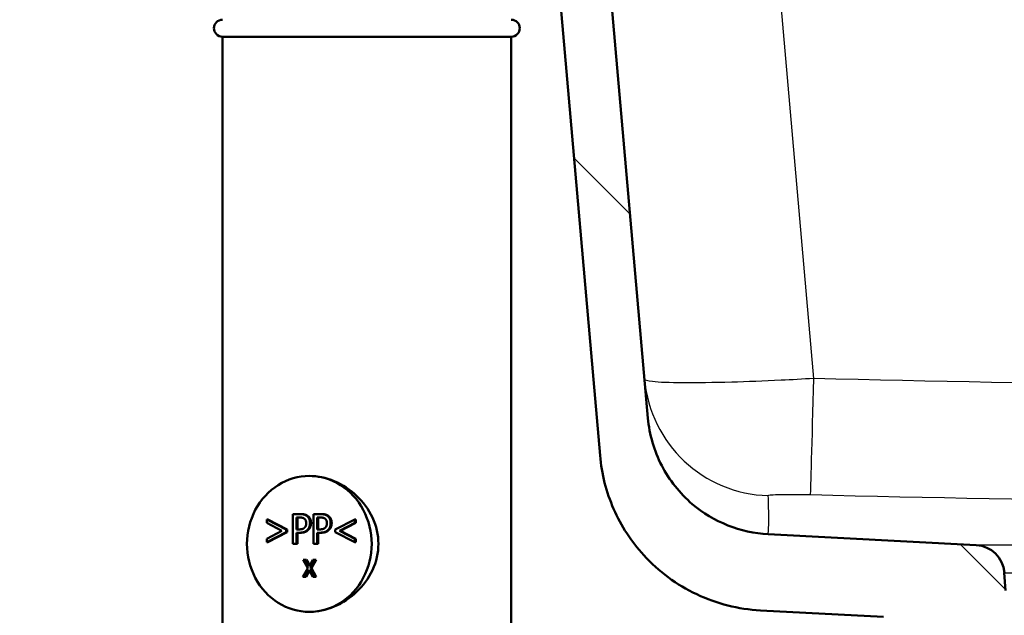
# Model space of a CAD drawing. Header units: millimetres. Extents: x 100 to 2000, y 93 to 2870.
# Tile 21 of 33: x 477 to 593, y 1559 to 1629. Entities that reach past the tile are written whole.
import ezdxf

# ---------------------------------------------------------------- set-up
doc = ezdxf.new("R2010")
doc.units = ezdxf.units.MM
doc.header["$LTSCALE"] = 10
for name, color, linetype, lineweight in [('Dimensions(ISO)', 7, 'Continuous', 25), ('Hatch', 7, 'Continuous', 9), ('Visible Edges(ISO)', 7, 'Continuous', 50), ('Visible Tangent Edges(ISO)', 7, 'Continuous', 25)]:
    doc.layers.add(name, color=color, linetype=linetype, lineweight=lineweight)
doc.styles.add('Text_3.5mm', font='arial.ttf', dxfattribs={"width": 0.9})
doc.dimstyles.new('KS-STANDARD', dxfattribs={"dimscale": 10, "dimtxt": 3.5, "dimasz": 2.5, "dimexe": 3.175, "dimexo": 0, "dimgap": 0.8, "dimtad": 1, "dimdec": 1, "dimrnd": 1e-08, "dimtxsty": 'Text_3.5mm', "dimcen": 0.09, "dimdle": 10, "dimclrd": 7, "dimclre": 7, "dimclrt": 7, "dimadec": 0, "dimazin": 2, "dimtfac": 0.714286, "dimtdec": 4, "dimtmove": 0, "dimatfit": 3, "dimfxl": 1, "dimtolj": 1, "dimlwd": 25, "dimlwe": 25, "dimarcsym": 0})

# ---------------------------------------------------------------- blocks, each defined once
blk = doc.blocks.new('*D11')
at = {"layer": 'Defpoints', "color": 0, "linetype": 'Continuous'}
for p in [(651.53, 2053.27), (400.13, 1760.99), (651.53, 1559.22)]:
    blk.add_point(p, dxfattribs=at)
at = {"layer": 'Dimensions(ISO)', "color": 7, "linetype": 'Continuous', "lineweight": 25}
for p, q in [((400.13, 1760.99), (400.13, 2085.02)), ((651.53, 1559.22), (651.53, 2085.02)), ((425.13, 2053.27), (626.53, 2053.27))]:
    blk.add_line(p, q, dxfattribs=at)
at = {"layer": 'Dimensions(ISO)', "color": 7, "linetype": 'Continuous'}
for points in [[(425.13, 2057.43), (425.13, 2049.1), (400.13, 2053.27)], [(626.53, 2057.43), (626.53, 2049.1), (651.53, 2053.27)]]:
    blk.add_solid(points, dxfattribs=at)
at = {"layer": 'Dimensions(ISO)', "color": 7, "linetype": 'Continuous', "lineweight": 25, "insert": (493.81, 2079.14), "char_height": 35, "attachment_point": 4, "style": 'Text_3.5mm'}
blk.add_mtext('\\A1;251', dxfattribs=at)

msp = doc.modelspace()

# ---------------------------------------------------------------- hatches: boundary and pattern name
at = {"layer": 'Hatch'}
h = msp.add_hatch(dxfattribs=at)
h.set_pattern_fill('ANSI31', color=256, scale=254, angle=90, style=0)
h.set_pattern_definition([(135, (0, 0), (-22.45064, -22.45064), [])])
edge = h.paths.add_edge_path()
edge.add_line((591.53, 1551.29), (606.86, 1551.29))
edge.add_line((606.86, 1551.29), (606.73, 1553.24))
edge.add_ellipse((606.43, 1552.07), major_axis=(1.2, -0.04), ratio=1, start_angle=77.607, end_angle=90)
edge.add_line((606.47, 1553.27), (594.51, 1553.69))
edge.add_ellipse((594.51, 1553.79), major_axis=(-0.0999, 0.0035), ratio=1, start_angle=0, end_angle=90, ccw=False)
edge.add_line((594.41, 1553.79), (594.43, 1554.19))
edge.add_ellipse((594.53, 1554.19), major_axis=(0.0035, 0.0999), ratio=1, start_angle=2, end_angle=90, ccw=False)
edge.add_line((594.53, 1554.29), (606.65, 1554.29))
edge.add_line((606.65, 1554.29), (606.58, 1555.3))
edge.add_ellipse((605.58, 1555.23), major_axis=(-0.07, 0.998), ratio=1, start_angle=270, end_angle=341)
edge.add_line((605.84, 1556.19), (595.8, 1558.89))
edge.add_ellipse((596.06, 1559.85), major_axis=(-0.966, 0.259), ratio=1, start_angle=54.5, end_angle=90, ccw=False)
edge.add_line((595.28, 1559.22), (593.62, 1561.23))
edge.add_ellipse((594.39, 1561.87), major_axis=(-0.636, 0.772), ratio=1, start_angle=54.5, end_angle=90, ccw=False)
edge.add_line((593.39, 1561.8), (593.25, 1563.9))
edge.add_ellipse((589.76, 1563.65), major_axis=(-0.24, 3.49), ratio=1, start_angle=270, end_angle=353)
edge.add_line((589.94, 1567.15), (565.46, 1568.43))
edge.add_spline(control_points=[(565.46, 1568.43), (563.83, 1568.52), (562.23, 1568.87), (559.19, 1570.08), (557.78, 1570.92), (555.04, 1573.25), (553.82, 1574.79), (552.03, 1578.26), (551.48, 1580.16), (551.31, 1582.1)], knot_values=[-2.152597, -2.152597, -2.152597, -2.152597, -1.662265, -1.662265, -1.171933, -1.171933, -0.585967, -0.585967, 0, 0, 0, 0], degree=3, periodic=0)
edge.add_line((551.31, 1582.1), (536.09, 1756.01))
edge.add_ellipse((534.6, 1755.88), major_axis=(-0.13, 1.49), ratio=1, start_angle=270, end_angle=354.5)
edge.add_line((534.61, 1757.38), (526.13, 1757.45))
edge.add_line((526.13, 1757.45), (517.17, 1757.53))
edge.add_line((517.17, 1757.53), (517.12, 1751.03))
edge.add_line((517.12, 1751.03), (518.83, 1751.02))
edge.add_ellipse((518.82, 1750.02), major_axis=(1, -0.009), ratio=1, start_angle=10, end_angle=90, ccw=False)
edge.add_line((519.81, 1750.18), (520.02, 1748.92))
edge.add_ellipse((520.51, 1749), major_axis=(0.083, -0.493), ratio=1, start_angle=270, end_angle=350)
edge.add_line((520.51, 1748.5), (526.65, 1748.45))
edge.add_ellipse((526.61, 1743.95), major_axis=(4.5, -0.04), ratio=1, start_angle=5.5, end_angle=90, ccw=False)
edge.add_line((531.09, 1744.34), (545.67, 1577.7))
edge.add_spline(control_points=[(545.67, 1577.7), (545.86, 1575.53), (546.4, 1573.4), (548.15, 1569.41), (549.35, 1567.57), (552.57, 1564.04), (554.69, 1562.47), (559.4, 1560.25), (561.95, 1559.6), (564.55, 1559.47)], knot_values=[-2.870129, -2.870129, -2.870129, -2.870129, -2.216354, -2.216354, -1.562578, -1.562578, -0.781289, -0.781289, 0, 0, 0, 0], degree=3, periodic=0)
edge.add_line((564.55, 1559.47), (579.05, 1558.71))
edge.add_ellipse((578.52, 1548.72), major_axis=(9.99, -0.52), ratio=1, start_angle=37.8602, end_angle=90, ccw=False)
edge.add_ellipse((594.94, 1560.15), major_axis=(5.72, -8.21), ratio=1, start_angle=270, end_angle=302.2923)
edge.add_ellipse((591.53, 1550.79), major_axis=(0.143, 0.479), ratio=1, start_angle=16.5598, end_angle=90, ccw=False)
edge = h.paths.add_edge_path()
edge.add_line((477.13, 1757.88), (468.64, 1757.96))
edge.add_ellipse((468.67, 1760.96), major_axis=(-3, 0.03), ratio=1, start_angle=5.5, end_angle=90, ccw=False)
edge.add_line((465.68, 1760.69), (465.25, 1765.62))
edge.add_ellipse((463.76, 1765.49), major_axis=(-0.13, 1.49), ratio=1, start_angle=270, end_angle=355)
edge.add_line((463.76, 1766.99), (446.95, 1766.99))
edge.add_ellipse((446.95, 1765.49), major_axis=(-1.5, 0), ratio=1, start_angle=270, end_angle=356)
edge.add_line((445.45, 1765.59), (445.13, 1760.99))
edge.add_line((445.13, 1760.99), (451.13, 1760.99))
edge.add_line((451.13, 1760.99), (451.98, 1760.99))
edge.add_ellipse((451.98, 1759.99), major_axis=(1, 0), ratio=1, start_angle=0, end_angle=90, ccw=False)
edge.add_line((452.98, 1759.99), (452.98, 1757))
edge.add_ellipse((450.67, 1755.08), major_axis=(1.92, -2.31), ratio=1, start_angle=65.2703, end_angle=90, ccw=False)
edge.add_line((453.57, 1755.86), (456.96, 1743.21))
edge.add_ellipse((459.86, 1743.99), major_axis=(0.78, -2.9), ratio=1, start_angle=270, end_angle=345)
edge.add_line((459.86, 1740.99), (462, 1740.99))
edge.add_ellipse((462, 1743.99), major_axis=(3, 0), ratio=1, start_angle=270, end_angle=345.7615)
edge.add_line((464.91, 1743.25), (465.59, 1745.93))
edge.add_ellipse((469.47, 1744.95), major_axis=(0.98, 3.88), ratio=1, start_angle=13.7385, end_angle=90, ccw=False)
edge.add_line((469.51, 1748.95), (482.59, 1748.83))
edge.add_ellipse((482.59, 1749.33), major_axis=(0.5, -0.004), ratio=1, start_angle=270, end_angle=350)
edge.add_line((483.09, 1749.24), (483.32, 1750.5))
edge.add_ellipse((484.3, 1750.32), major_axis=(0.182, 0.983), ratio=1, start_angle=10, end_angle=90, ccw=False)
edge.add_line((484.31, 1751.32), (486.02, 1751.3))
edge.add_line((486.02, 1751.3), (486.08, 1757.8))
edge.add_line((486.08, 1757.8), (477.13, 1757.88))
edge = h.paths.add_edge_path()
edge.add_line((706.56, 1551.29), (711.53, 1551.29))
edge.add_ellipse((711.53, 1550.79), major_axis=(0.5, 0), ratio=1, start_angle=16.5598, end_angle=90, ccw=False)
edge.add_ellipse((708.13, 1560.15), major_axis=(9.22, 3.88), ratio=1, start_angle=270, end_angle=302.2923)
edge.add_ellipse((724.54, 1548.72), major_axis=(5.72, 8.21), ratio=1, start_angle=37.8602, end_angle=90, ccw=False)
edge.add_line((724.02, 1558.71), (906.49, 1568.27))
edge.add_spline(control_points=[(906.49, 1568.27), (908.66, 1568.38), (910.81, 1568.85), (914.86, 1570.46), (916.74, 1571.59), (920.38, 1574.69), (922.02, 1576.75), (924.41, 1581.38), (925.14, 1583.9), (925.36, 1586.5)], knot_values=[-2.870129, -2.870129, -2.870129, -2.870129, -2.216354, -2.216354, -1.562578, -1.562578, -0.781289, -0.781289, 0, 0, 0, 0], degree=3, periodic=0)
edge.add_line((925.36, 1586.5), (936.48, 1713.52))
edge.add_ellipse((1036.1, 1704.8), major_axis=(8.72, 99.62), ratio=1, start_angle=77, end_angle=90, ccw=False)
edge.add_line((940.99, 1735.7), (942.54, 1740.49))
edge.add_ellipse((923.52, 1746.67), major_axis=(6.18, 19.02), ratio=1, start_angle=270, end_angle=273)
edge.add_line((942.84, 1741.49), (946.69, 1755.86))
edge.add_ellipse((949.59, 1755.08), major_axis=(0.78, 2.9), ratio=1, start_angle=65.2703, end_angle=90, ccw=False)
edge.add_line((947.28, 1757), (947.28, 1759.99))
edge.add_ellipse((948.28, 1759.99), major_axis=(0, 1), ratio=1, start_angle=0, end_angle=90, ccw=False)
edge.add_line((948.28, 1760.99), (949.13, 1760.99))
edge.add_line((949.13, 1760.99), (955.13, 1760.99))
edge.add_line((955.13, 1760.99), (954.81, 1765.59))
edge.add_ellipse((953.31, 1765.49), major_axis=(-0.1, 1.5), ratio=1, start_angle=270, end_angle=356)
edge.add_line((953.31, 1766.99), (936.51, 1766.99))
edge.add_ellipse((936.51, 1765.49), major_axis=(-1.5, 0), ratio=1, start_angle=270, end_angle=355)
edge.add_line((935.01, 1765.62), (919.73, 1590.91))
edge.add_spline(control_points=[(919.73, 1590.91), (919.58, 1589.28), (919.18, 1587.68), (917.86, 1584.69), (916.97, 1583.31), (914.55, 1580.66), (912.96, 1579.49), (909.43, 1577.82), (907.52, 1577.34), (905.57, 1577.23)], knot_values=[-2.152597, -2.152597, -2.152597, -2.152597, -1.662265, -1.662265, -1.171933, -1.171933, -0.585967, -0.585967, 0, 0, 0, 0], degree=3, periodic=0)
edge.add_line((905.57, 1577.23), (713.12, 1567.15))
edge.add_ellipse((713.31, 1563.65), major_axis=(-3.5, -0.18), ratio=1, start_angle=270, end_angle=353)
edge.add_line((709.82, 1563.9), (709.67, 1561.8))
edge.add_ellipse((708.67, 1561.87), major_axis=(-0.07, -0.998), ratio=1, start_angle=54.5, end_angle=90, ccw=False)
edge.add_line((709.44, 1561.23), (707.78, 1559.22))
edge.add_ellipse((707.01, 1559.85), major_axis=(-0.636, -0.772), ratio=1, start_angle=54.5, end_angle=90, ccw=False)
edge.add_line((707.27, 1558.89), (697.22, 1556.19))
edge.add_ellipse((697.48, 1555.23), major_axis=(-0.966, -0.259), ratio=1, start_angle=270, end_angle=341)
edge.add_line((696.48, 1555.3), (696.41, 1554.29))
edge.add_line((696.41, 1554.29), (708.54, 1554.29))
edge.add_ellipse((708.54, 1554.19), major_axis=(0.1, 0), ratio=1, start_angle=2, end_angle=90, ccw=False)
edge.add_line((708.64, 1554.19), (708.65, 1553.79))
edge.add_ellipse((708.55, 1553.79), major_axis=(0.0035, -0.0999), ratio=1, start_angle=0, end_angle=90, ccw=False)
edge.add_line((708.55, 1553.69), (696.59, 1553.27))
edge.add_ellipse((696.64, 1552.07), major_axis=(1.16, 0.3), ratio=1, start_angle=77.607, end_angle=90)
edge.add_line((696.34, 1553.24), (696.2, 1551.29))
edge.add_line((696.2, 1551.29), (706.56, 1551.29))

# ---------------------------------------------------------------- linework, layer by layer
at = {"layer": 'Visible Edges(ISO)'}
for p, q in [((551.31, 1582.1), (536.09, 1756.01)), ((531.09, 1744.34), (545.67, 1577.7)), ((501.23, 1626.99), (535.23, 1626.99)), ((501.23, 1626.99), (501.23, 1550.29)), ((535.23, 1626.99), (535.23, 1550.29)), ((506.44, 1569.76), (506.44, 1570.18)), ((506.56, 1570.18), (506.44, 1570.18)), ((506.44, 1570.18), (508.75, 1568.97)), ((506.56, 1570.18), (508.87, 1568.97)), ((509.51, 1567.3), (509.51, 1570.8)), ((509.51, 1570.8), (510.32, 1570.8)), ((509.94, 1569), (509.94, 1570.4)), ((509.94, 1570.4), (510.29, 1570.4)), ((510.06, 1570.4), (510.06, 1569)), ((510.44, 1570.8), (510.32, 1570.8)), ((511.95, 1567.3), (511.95, 1570.8)), ((511.95, 1570.8), (512.75, 1570.8)), ((512.37, 1569), (512.37, 1570.4)), ((512.37, 1570.4), (512.73, 1570.4)), ((512.49, 1570.4), (512.49, 1569)), ((512.87, 1570.8), (512.75, 1570.8)), ((514.49, 1568.97), (516.81, 1570.18)), ((516.92, 1570.18), (516.81, 1570.18)), ((516.81, 1570.18), (516.81, 1569.76)), ((516.92, 1570.18), (516.92, 1569.76)), ((508.23, 1568.83), (506.44, 1569.76)), ((508.87, 1568.97), (508.75, 1568.97)), ((508.75, 1568.97), (508.75, 1568.69)), ((508.87, 1568.97), (508.87, 1568.69)), ((510.23, 1569), (509.94, 1569)), ((512.66, 1569), (512.37, 1569)), ((514.49, 1568.69), (514.49, 1568.97)), ((516.81, 1569.76), (515.01, 1568.83)), ((516.92, 1569.76), (515.13, 1568.83)), ((516.92, 1569.76), (516.81, 1569.76)), ((506.44, 1567.9), (508.23, 1568.83)), ((508.75, 1568.69), (506.44, 1567.49)), ((506.44, 1567.49), (506.44, 1567.9)), ((508.87, 1568.69), (506.56, 1567.49)), ((508.87, 1568.69), (508.75, 1568.69)), ((510.3, 1568.61), (509.94, 1568.61)), ((509.94, 1568.61), (509.94, 1567.3)), ((510.06, 1568.61), (510.06, 1567.3)), ((510.42, 1568.61), (510.3, 1568.61)), ((512.73, 1568.61), (512.37, 1568.61)), ((512.37, 1568.61), (512.37, 1567.3)), ((512.49, 1568.61), (512.49, 1567.3)), ((512.85, 1568.61), (512.73, 1568.61)), ((516.81, 1567.49), (514.49, 1568.69)), ((515.13, 1568.83), (515.01, 1568.83)), ((515.01, 1568.83), (516.81, 1567.9)), ((515.13, 1568.83), (516.92, 1567.9)), ((516.92, 1567.9), (516.81, 1567.9)), ((516.81, 1567.9), (516.81, 1567.49)), ((516.92, 1567.9), (516.92, 1567.49)), ((589.94, 1567.15), (565.46, 1568.43)), ((506.56, 1567.49), (506.44, 1567.49)), ((509.94, 1567.3), (509.51, 1567.3)), ((510.06, 1567.3), (509.94, 1567.3)), ((512.37, 1567.3), (511.95, 1567.3)), ((512.49, 1567.3), (512.37, 1567.3)), ((516.92, 1567.49), (516.81, 1567.49)), ((510.71, 1563.43), (511.29, 1564.43)), ((511.29, 1564.43), (510.73, 1565.43)), ((510.73, 1565.43), (511.01, 1565.43)), ((511.13, 1565.43), (511.01, 1565.43)), ((511.01, 1565.43), (511.44, 1564.65)), ((511.13, 1565.43), (511.5, 1564.75)), ((511.44, 1564.65), (511.89, 1565.43)), ((512.15, 1565.43), (511.58, 1564.44)), ((511.7, 1564.44), (511.58, 1564.44)), ((511.58, 1564.44), (512.15, 1563.43)), ((512.27, 1565.43), (511.7, 1564.44)), ((511.7, 1564.44), (512.27, 1563.43)), ((511.89, 1565.43), (512.15, 1565.43)), ((512.27, 1565.43), (512.15, 1565.43)), ((510.97, 1563.43), (510.71, 1563.43)), ((511.43, 1564.23), (510.97, 1563.43)), ((511.09, 1563.43), (510.97, 1563.43)), ((511.49, 1564.12), (511.09, 1563.43)), ((511.87, 1563.43), (511.43, 1564.23)), ((512.15, 1563.43), (511.87, 1563.43)), ((512.27, 1563.43), (512.15, 1563.43)), ((593.39, 1561.8), (593.25, 1563.9)), ((564.55, 1559.47), (579.05, 1558.71))]:
    msp.add_line(p, q, dxfattribs=at)
for centre, radius, start, end in [((501.23, 1627.99), 1, 90, 270), ((535.23, 1627.99), 1, 270, 90), ((589.76, 1563.65), 3.5, 4, 87)]:
    msp.add_arc(centre, radius, start, end, dxfattribs=at)
for major_axis in [(0, 8), (0, -8)]:
    msp.add_ellipse((511.46, 1567.29), major_axis=major_axis, ratio=0.917216, start_param=0, end_param=3.141593, dxfattribs=at)
for points, knots in [([(565.46, 1568.43), (563.83, 1568.52), (562.23, 1568.87), (559.19, 1570.08), (557.78, 1570.92), (555.04, 1573.25), (553.82, 1574.79), (552.03, 1578.26), (551.48, 1580.16), (551.31, 1582.1)], [-2.152597, -2.152597, -2.152597, -2.152597, -1.662265, -1.662265, -1.171933, -1.171933, -0.585967, -0.585967, 0, 0, 0, 0]), ([(545.67, 1577.7), (545.86, 1575.53), (546.4, 1573.4), (548.15, 1569.41), (549.35, 1567.57), (552.57, 1564.04), (554.69, 1562.47), (559.4, 1560.25), (561.95, 1559.6), (564.55, 1559.47)], [-2.870129, -2.870129, -2.870129, -2.870129, -2.216354, -2.216354, -1.562578, -1.562578, -0.781289, -0.781289, 0, 0, 0, 0]), ([(511.46, 1575.29), (512.39, 1575.29), (513.42, 1575.09), (515.37, 1574.27), (516.29, 1573.65), (517.77, 1572.25), (518.44, 1571.36), (519.35, 1569.4), (519.59, 1568.32), (519.59, 1567.29)], [3.680585, 3.680585, 3.680585, 3.680585, 3.986983, 3.986983, 4.29338, 4.29338, 4.600414, 4.600414, 4.907447, 4.907447, 4.907447, 4.907447]), ([(519.59, 1567.29), (519.59, 1566.27), (519.35, 1565.19), (518.44, 1563.23), (517.77, 1562.34), (516.29, 1560.94), (515.37, 1560.32), (513.42, 1559.5), (512.39, 1559.29), (511.46, 1559.29)], [0, 0, 0, 0, 0.307033, 0.307033, 0.614067, 0.614067, 0.920464, 0.920464, 1.226862, 1.226862, 1.226862, 1.226862])]:
    msp.add_open_spline(points, degree=3, knots=knots, dxfattribs=at)
for points in [[(510.29, 1570.4), (510.49, 1570.4), (510.76, 1570.34), (510.86, 1570.27)], [(510.32, 1570.8), (510.6, 1570.8), (511, 1570.7), (511.16, 1570.58)], [(510.44, 1570.8), (510.72, 1570.8), (511.12, 1570.7), (511.28, 1570.58)], [(510.86, 1570.27), (510.98, 1570.18), (511.09, 1569.91), (511.09, 1569.73)], [(511.16, 1570.58), (511.34, 1570.45), (511.54, 1570.04), (511.54, 1569.75)], [(511.28, 1570.58), (511.46, 1570.45), (511.66, 1570.04), (511.66, 1569.75)], [(512.73, 1570.4), (512.93, 1570.4), (513.2, 1570.34), (513.3, 1570.27)], [(512.75, 1570.8), (513.04, 1570.8), (513.44, 1570.7), (513.59, 1570.58)], [(512.87, 1570.8), (513.16, 1570.8), (513.56, 1570.7), (513.71, 1570.58)], [(513.3, 1570.27), (513.42, 1570.18), (513.53, 1569.91), (513.53, 1569.73)], [(513.59, 1570.58), (513.77, 1570.45), (513.97, 1570.04), (513.97, 1569.75)], [(513.71, 1570.58), (513.89, 1570.45), (514.09, 1570.04), (514.09, 1569.75)], [(510.91, 1569.21), (510.81, 1569.09), (510.49, 1569), (510.23, 1569)], [(511.26, 1568.97), (511.09, 1568.79), (510.64, 1568.61), (510.3, 1568.61)], [(511.38, 1568.97), (511.21, 1568.79), (510.76, 1568.61), (510.42, 1568.61)], [(511.09, 1569.73), (511.09, 1569.56), (511.01, 1569.32), (510.91, 1569.21)], [(511.54, 1569.75), (511.54, 1569.52), (511.39, 1569.11), (511.26, 1568.97)], [(511.66, 1569.75), (511.66, 1569.52), (511.51, 1569.11), (511.38, 1568.97)], [(513.35, 1569.21), (513.24, 1569.09), (512.92, 1569), (512.66, 1569)], [(513.69, 1568.97), (513.53, 1568.79), (513.08, 1568.61), (512.73, 1568.61)], [(513.81, 1568.97), (513.65, 1568.79), (513.2, 1568.61), (512.85, 1568.61)], [(513.53, 1569.73), (513.53, 1569.56), (513.44, 1569.32), (513.35, 1569.21)], [(513.97, 1569.75), (513.97, 1569.52), (513.83, 1569.11), (513.69, 1568.97)], [(514.09, 1569.75), (514.09, 1569.52), (513.95, 1569.11), (513.81, 1568.97)]]:
    msp.add_open_spline(points, degree=2, dxfattribs=at)
at = {"layer": 'Visible Tangent Edges(ISO)'}
for p, q in [((570.82, 1586.76), (555.67, 1759.93)), ((511.28, 1570.58), (511.16, 1570.58)), ((513.71, 1570.58), (513.59, 1570.58)), ((511.38, 1568.97), (511.26, 1568.97)), ((511.66, 1569.75), (511.54, 1569.75)), ((513.81, 1568.97), (513.69, 1568.97)), ((514.09, 1569.75), (513.97, 1569.75)), ((597.05, 1567.15), (589.94, 1567.15)), ((593.25, 1563.9), (594.27, 1563.9))]:
    msp.add_line(p, q, dxfattribs=at)
for centre, major_axis, ratio, start_param, end_param in [((565.85, 1587.96), (-14.94, -1.31), 0.998956, 0, 1.457568), ((570.82, 1588.07), (-0.37, -15), 0.002133, 0.046391, 1.483556)]:
    msp.add_ellipse(centre, major_axis=major_axis, ratio=ratio, start_param=start_param, end_param=end_param, dxfattribs=at)
for points, knots in [([(899.98, 1592.98), (863.21, 1591.34), (826.43, 1589.78), (771.58, 1587.86), (753.52, 1587.29), (708.48, 1586.16), (681.49, 1585.74), (626.61, 1585.69), (598.71, 1586.08), (570.82, 1586.76)], [-32.929699, -32.929699, -32.929699, -32.929699, -21.886355, -21.886355, -16.46485, -16.46485, -8.369128, -8.369128, 0, 0, 0, 0]), ([(570.82, 1586.76), (569.53, 1586.68), (568.24, 1586.61), (564.94, 1586.45), (562.98, 1586.38), (558.99, 1586.26), (557.05, 1586.24), (553.85, 1586.26), (552.62, 1586.3), (551.24, 1586.46), (550.92, 1586.55), (550.91, 1586.66)], [0, 0, 0, 0, 0.0974604, 0.0974604, 0.2533969, 0.2533969, 0.440091, 0.440091, 0.6307391, 0.6307391, 0.7837665, 0.7837665, 0.7837665, 0.7837665]), ([(570.46, 1573.09), (598.45, 1572.41), (626.48, 1572.02), (681.64, 1572.07), (708.76, 1572.49), (753.96, 1573.62), (772.07, 1574.19), (827.03, 1576.11), (863.85, 1577.66), (900.65, 1579.3)], [0, 0, 0, 0, 8.369128, 8.369128, 16.46485, 16.46485, 21.886355, 21.886355, 32.929699, 32.929699, 32.929699, 32.929699]), ([(565.46, 1572.98), (565.46, 1573.01), (565.54, 1573.03), (565.88, 1573.07), (566.19, 1573.09), (566.99, 1573.11), (567.48, 1573.12), (568.48, 1573.12), (568.98, 1573.11), (569.81, 1573.1), (570.13, 1573.09), (570.46, 1573.09)], [-0.7837665, -0.7837665, -0.7837665, -0.7837665, -0.6307391, -0.6307391, -0.440091, -0.440091, -0.2533969, -0.2533969, -0.0974604, -0.0974604, 0, 0, 0, 0]), ([(565.46, 1568.43), (565.46, 1568.43), (565.46, 1568.43), (565.46, 1568.43), (565.48, 1568.63), (565.52, 1569.28), (565.53, 1569.7), (565.53, 1570.99), (565.51, 1571.96), (565.46, 1572.98)], [14.938194, 14.938194, 14.938194, 14.938194, 14.938195, 14.938195, 19.253412, 19.253412, 23.148003, 23.148003, 29.87639, 29.87639, 29.87639, 29.87639])]:
    msp.add_open_spline(points, degree=3, knots=knots, dxfattribs=at)

# ---------------------------------------------------------------- dimensions: what is measured, and where the dimension line sits
at = {"layer": 'Dimensions(ISO)', "color": 7, "linetype": 'Continuous', "lineweight": 25}
dim = msp.add_linear_dim(base=(651.53, 2053.27), p1=(400.13, 1760.99), p2=(651.53, 1559.22), angle=180, dimstyle='KS-STANDARD', override={"dimgap": 0.8, "dimdec": 0, "dimtol": 0, "dimlim": 0, "dimtp": 0, "dimtm": 0, "dimtdec": 0, "dimtofl": 0, "dimatfit": 1}, dxfattribs=at)
dim.commit()
dim.dimension.update_dxf_attribs({"geometry": '*D11', "text_midpoint": (525.83, 2053.27), "dimtype": 160})

doc.saveas('drawing.dxf')
